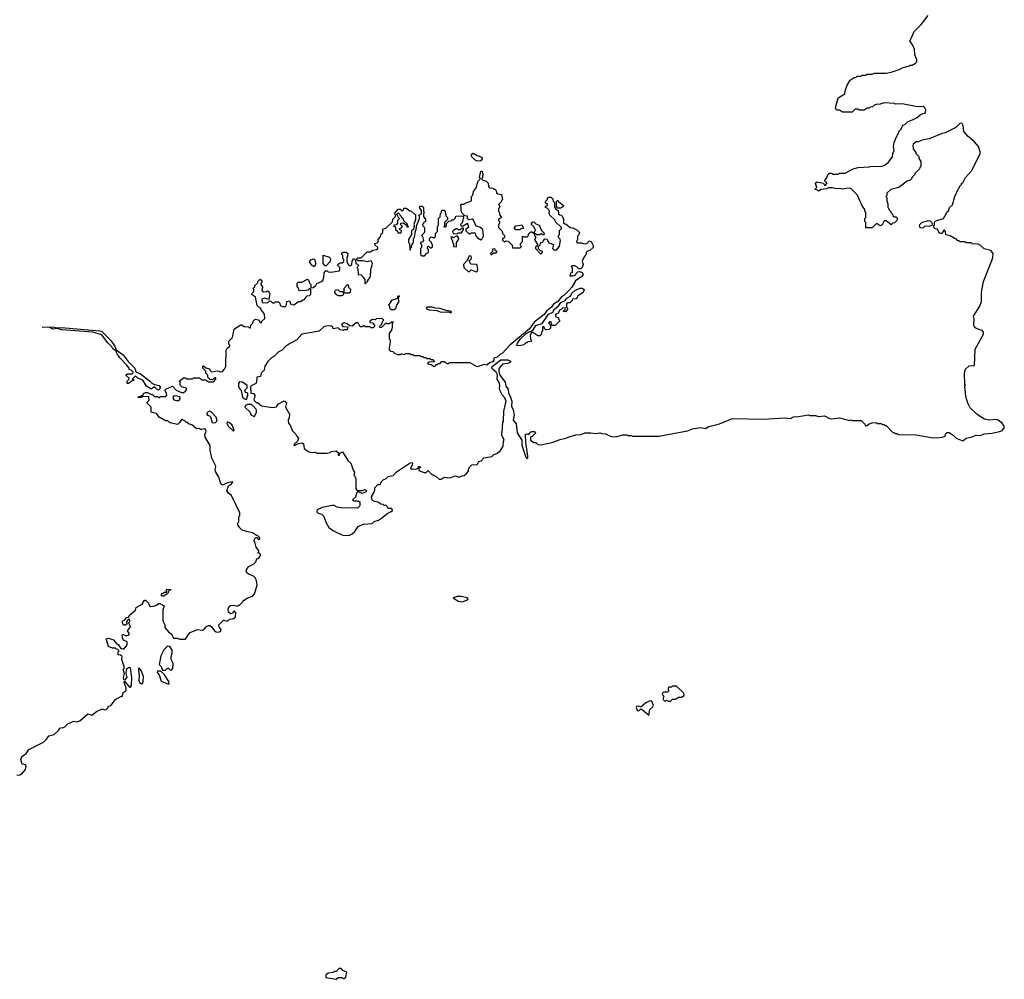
# Model space of a CAD drawing. Extents: x 2386423 to 2568864, y 578392 to 761999.
# Tile 29 of 256: x 2480144 to 2490008, y 600132 to 609747. Entities that reach past the tile are written whole.
import ezdxf

# ---------------------------------------------------------------- set-up
doc = ezdxf.new("R2010")
doc.units = 0

msp = doc.modelspace()

# ---------------------------------------------------------------- linework, layer by layer
at = {"layer": '0CON05XD'}
for points in [[(2489073, 609557), (2489105, 609630), (2489173, 609697), (2489245, 609790)], [(2483688.3, 604998.3), (2483702.5, 605035), (2483700, 605055), (2483731.7, 605088.3), (2483755, 605090), (2483769.3, 605120.7), (2483785, 605137.5), (2483815, 605150), (2483835, 605170), (2483885, 605180), (2483916.4, 605213.6), (2484055, 605307.5), (2484075, 605310), (2484080, 605305), (2484077, 605283), (2484060, 605255), (2484072.5, 605242.5), (2484082.5, 605247.5), (2484107.5, 605242.5), (2484128.3, 605251.7), (2484145, 605270), (2484155, 605270), (2484160, 605265), (2484141.7, 605248.3), (2484141.7, 605231.7), (2484195, 605210), (2484215, 605210), (2484235, 605230), (2484270, 605195), (2484315, 605170), (2484345, 605142.5), (2484367, 605143), (2484395, 605162.5), (2484455, 605156.7), (2484505, 605177.5), (2484545, 605162.5), (2484575, 605177.5), (2484595, 605180), (2484618.3, 605201.7), (2484640, 605225), (2484640, 605245), (2484653, 605267), (2484673, 605287), (2484725, 605290), (2484745, 605320), (2484778.3, 605331.7), (2484780, 605345), (2484793, 605357), (2484875, 605370), (2484895, 605390), (2484925, 605400), (2484943, 605417), (2484955, 605420), (2484987.5, 605475), (2484990, 605525), (2484997.5, 605535), (2484973, 605583), (2484972.5, 605605), (2484977.5, 605615), (2484982.5, 605715), (2484990, 605725), (2484993, 605823), (2485016, 605925), (2485005, 605957.5), (2484978.6, 605988.6), (2484952.9, 606035), (2484949.4, 606055), (2484954.5, 606075.5), (2484951.8, 606105), (2484927.8, 606145), (2484929.4, 606189.4), (2484916.2, 606215), (2484877.1, 606247.1), (2484873.3, 606255), (2484878.1, 606271.9), (2484965, 606340), (2485035, 606337.5), (2485060, 606325), (2485060, 606315), (2485035, 606302.5), (2484980, 606295), (2484945, 606252.5), (2484942.3, 606222.3), (2484953.9, 606183.9), (2485007.5, 606115), (2485014.2, 606075), (2485035.8, 606045.8), (2485039.4, 606005), (2485057.1, 605975), (2485072.7, 605925), (2485071.4, 605875), (2485087.6, 605837.6), (2485096.7, 605785), (2485086, 605735), (2485117.8, 605697.8), (2485127.3, 605607.3), (2485173.7, 605533.7), (2485174.5, 605485), (2485213.5, 605365), (2485225, 605350), (2485233.8, 605356.2), (2485235.8, 605375), (2485212.7, 605512.7), (2485212.5, 605595), (2485225, 605597.5), (2485245, 605590), (2485262.5, 605615), (2485275, 605622.5), (2485305, 605620), (2485310, 605605), (2485278.3, 605571.7), (2485261.7, 605568.3), (2485260, 605535), (2485295, 605510), (2485315, 605510), (2485335, 605490), (2485365, 605487.5), (2485475, 605510), (2485558.3, 605541.7), (2485615, 605552.5), (2485658.3, 605571.7), (2485715, 605587.5), (2485765, 605592.5), (2485805, 605607.5), (2485865, 605607.5), (2485915, 605600), (2485955, 605607.5), (2485975, 605600), (2486017, 605597), (2486045, 605580), (2486085, 605567.5), (2486125, 605570), (2486185, 605587.5), (2486225, 605587.5), (2486235, 605580), (2486265, 605580), (2486285, 605572.5), (2486545, 605572.5), (2486833, 605627), (2486885, 605647.5), (2486965, 605662.5), (2487015, 605650), (2487048.3, 605671.7), (2487155, 605697.5), (2487285, 605750), (2487595, 605743.3), (2487805, 605756.7), (2487865, 605752.5), (2487895, 605767.5), (2487945, 605770), (2488045, 605787.5), (2488058.3, 605781.7), (2488115, 605782.5), (2488145, 605772.5), (2488205, 605777.5), (2488255, 605750), (2488275, 605747.5), (2488355, 605757.5), (2488455, 605732.5), (2488475, 605737.5), (2488485, 605732.5), (2488575, 605730), (2488610, 605695), (2488615, 605680), (2488635, 605682.5), (2488653, 605697), (2488685, 605707.5), (2488725, 605710), (2488735, 605700), (2488775, 605700), (2488785, 605690), (2488805, 605690), (2488815, 605680), (2488825, 605680), (2488891.7, 605611.7), (2488905, 605610), (2488915, 605600), (2488935, 605600), (2488945, 605590), (2489125, 605587.5), (2489275, 605560), (2489325, 605557.5), (2489385, 605562.5), (2489415, 605572.5), (2489420, 605595), (2489435, 605610), (2489455, 605610), (2489496.7, 605585), (2489523.9, 605553.9), (2489593, 605527), (2489626.4, 605553.6), (2489685, 605566.2), (2489715, 605580), (2489775, 605582.5), (2489805, 605597.5), (2489885, 605603.3), (2489959.3, 605620.7), (2489985, 605632.5), (2490007.5, 605655), (2490006.7, 605675), (2489986.2, 605705), (2489945, 605733.3), (2489925, 605740), (2489855, 605733.3), (2489810, 605745), (2489735, 605792.5), (2489667, 605857), (2489642.5, 605905), (2489623, 605973), (2489612.5, 606075), (2489617.5, 606085), (2489612.5, 606095), (2489607.5, 606195), (2489613, 606227), (2489620, 606245), (2489655, 606280), (2489708.3, 606281.7), (2489716.7, 606445), (2489798.8, 606595), (2489798.8, 606615), (2489785, 606633.3), (2489725, 606652.5), (2489710, 606665), (2489702.5, 606695), (2489706.7, 606745), (2489697.5, 606775), (2489762.5, 606875), (2489780, 606925), (2489780, 607015), (2489800, 607125), (2489884.2, 607335), (2489894.2, 607365), (2489896, 607405), (2489872.5, 607435), (2489805, 607452.5), (2489770, 607485), (2489747, 607497), (2489685, 607500), (2489675, 607510), (2489625, 607510), (2489615, 607520), (2489565, 607520), (2489555, 607530), (2489541.7, 607531.7), (2489525, 607550), (2489515, 607550), (2489465, 607580), (2489421.7, 607591.7), (2489420, 607625), (2489405, 607640), (2489377.5, 607602.5), (2489355, 607610), (2489338.3, 607648.3), (2489315, 607650), (2489302.5, 607665), (2489300, 607685), (2489307, 607693), (2489307.5, 607715), (2489315, 607727.5), (2489330, 607735), (2489400, 607755), (2489425, 607800), (2489431.7, 607818.3), (2489448.3, 607831.7), (2489460, 607865), (2489487, 607893), (2489512.5, 607975), (2489550, 608055), (2489560, 608065), (2489560, 608075), (2489580, 608095), (2489580, 608105), (2489595, 608120), (2489617.5, 608165), (2489683.6, 608236.4), (2489766.7, 608405), (2489766.2, 608425), (2489748, 608475), (2489705.7, 608525.7), (2489646.7, 608575), (2489602.5, 608625), (2489596.2, 608685), (2489585, 608707.5), (2489565, 608710), (2489522.3, 608667.7), (2489415, 608612.5), (2489385, 608607.1), (2489255.8, 608554.2), (2489195, 608543.8), (2489145, 608523.3), (2489125, 608522.5), (2489095, 608500), (2489090, 608485), (2489093, 608453), (2489120, 608415), (2489120, 608405), (2489150, 608375), (2489150, 608355), (2489170, 608325), (2489170, 608275), (2489160, 608265), (2489158.3, 608251.7), (2489110, 608205), (2489110, 608195), (2489080, 608165), (2489080, 608155), (2489065, 608140), (2489035, 608130), (2488950, 608065), (2488870, 608045), (2488831.7, 608008.3), (2488830, 607985), (2488820, 607975), (2488830, 607965), (2488830, 607935), (2488841.7, 607901.7), (2488840, 607865), (2488850, 607855), (2488850, 607845), (2488870, 607825), (2488870, 607815), (2488888.3, 607798.3), (2488891.7, 607781.7), (2488905, 607770), (2488925, 607770), (2488938.3, 607758.3), (2488928.3, 607731.7), (2488908.3, 607711.7), (2488891.7, 607708.3), (2488875, 607690), (2488825, 607730), (2488805, 607730), (2488785, 607690), (2488765, 607682.5), (2488735, 607700), (2488725, 607700), (2488685, 607660), (2488621.7, 607661.7), (2488620, 607715), (2488610, 607725), (2488610, 607755), (2488620, 607765), (2488620, 607815), (2488610, 607825), (2488610, 607845), (2488583, 607883), (2488537, 607987), (2488470, 608055), (2488435, 608057.5), (2488385, 608047.5), (2488363, 608057), (2488325, 608053.3), (2488285, 608062.5), (2488245, 608062.5), (2488226.4, 608053.6), (2488173, 608047), (2488145, 608030), (2488135, 608040), (2488110, 608045), (2488130, 608065), (2488117.5, 608105), (2488128.3, 608121.7), (2488195, 608110), (2488205, 608090), (2488215, 608090), (2488230, 608105), (2488225, 608120), (2488211.7, 608121.7), (2488210, 608135), (2488230, 608165), (2488241.7, 608198.3), (2488255, 608210), (2488275, 608210), (2488285, 608200), (2488345, 608200), (2488355, 608210), (2488411.7, 608208.3), (2488495, 608252.5), (2488543.6, 608266.4), (2488655, 608272.5), (2488665, 608277.5), (2488785, 608280), (2488815, 608292.5), (2488845, 608317.5), (2488886.4, 608373.6), (2488890, 608405), (2488903.3, 608435), (2488897.5, 608475), (2488902.5, 608515), (2488923, 608567), (2488950, 608615), (2488950, 608625), (2488975, 608650), (2488983.3, 608676.7), (2488995, 608690), (2489010, 608695), (2489043, 608727), (2489087.7, 608742.3), (2489127.3, 608762.7), (2489175, 608800), (2489216.7, 608815), (2489220, 608845), (2489210, 608865), (2489195, 608876.7), (2489136.4, 608873.6), (2488985, 608902.5), (2488915, 608900), (2488907.5, 608907.5), (2488805, 608912.5), (2488765, 608900), (2488723, 608897), (2488705, 608890), (2488687, 608873), (2488665, 608870), (2488655, 608860), (2488635, 608860), (2488605, 608840), (2488555, 608840), (2488545, 608850), (2488515, 608850), (2488485, 608820), (2488385, 608820), (2488355, 608840), (2488325, 608840), (2488317.5, 608865), (2488343.8, 608965), (2488410, 609005), (2488412.5, 609035), (2488430, 609085), (2488465, 609140), (2488503, 609167), (2488525, 609170), (2488535, 609180), (2488575, 609182.5), (2488585, 609190), (2488625, 609190), (2488635, 609200), (2488685, 609200), (2488705, 609210), (2488825, 609210), (2488875, 609220), (2488955, 609247.5), (2488993, 609267), (2489057, 609283), (2489065, 609290), (2489085, 609290), (2489118.3, 609311.7), (2489130, 609325), (2489130, 609345), (2489112.5, 609395), (2489106.4, 609456.4), (2489082.5, 609505), (2489060, 609535), (2489073, 609557)], [(2484725, 608330), (2484705, 608340), (2484668.8, 608375), (2484669.5, 608400.5), (2484685, 608408), (2484725, 608386.7), (2484775, 608370), (2484776.4, 608353.6), (2484765, 608332.5), (2484725, 608330)], [(2484265, 607570), (2484295, 607560), (2484310, 607575), (2484310, 607605), (2484330, 607625), (2484330, 607675), (2484340, 607685), (2484340, 607755), (2484357, 607773), (2484360, 607805), (2484370, 607815), (2484371.7, 607838.3), (2484395, 607840), (2484407.5, 607825), (2484413, 607783), (2484430, 607765), (2484430, 607745), (2484400, 607715), (2484400, 607685), (2484391.7, 607671.7), (2484405, 607670), (2484418.3, 607681.7), (2484420, 607705), (2484441.7, 607728.3), (2484465, 607730), (2484475, 607740), (2484488.3, 607741.7), (2484508.3, 607761.7), (2484511.7, 607778.3), (2484585, 607780), (2484590, 607755), (2484583, 607747), (2484580, 607715), (2484560, 607695), (2484561.7, 607681.7), (2484585, 607680), (2484628.3, 607708.3), (2484640, 607665), (2484611.7, 607648.3), (2484611.7, 607631.7), (2484645, 607600), (2484655, 607600), (2484665, 607610), (2484705, 607610), (2484710, 607585), (2484730, 607560), (2484765, 607540), (2484778.3, 607551.7), (2484780, 607565), (2484790, 607575), (2484783.6, 607643.6), (2484755, 607667.5), (2484715, 607677.5), (2484689.3, 607739.3), (2484675, 607747.5), (2484642.5, 607742.5), (2484630, 607755), (2484628.3, 607778.3), (2484601.7, 607781.7), (2484577, 607807), (2484567, 607827), (2484567.5, 607877.5), (2484560, 607885), (2484565, 607900), (2484595, 607900), (2484605, 607910), (2484668.3, 607931.7), (2484670, 607975), (2484681.7, 607988.3), (2484690, 608025), (2484720, 608065), (2484733, 608127), (2484760, 608155), (2484750, 608165), (2484765, 608230), (2484778.3, 608228.3), (2484780, 608205), (2484790, 608195), (2484780, 608185), (2484780, 608165), (2484771.7, 608151.7), (2484785, 608140), (2484818.3, 608128.3), (2484838.3, 608108.3), (2484840, 608075), (2484851.7, 608061.7), (2484885, 608060), (2484895, 608050), (2484905, 608050), (2484917, 608037), (2484921.7, 608011.7), (2484933, 608003), (2484970, 607995), (2484980, 607945), (2484970, 607935), (2484968.3, 607921.7), (2484940, 607895), (2484950, 607885), (2484950, 607865), (2484940, 607855), (2484940, 607825), (2484950, 607815), (2484950, 607795), (2484970, 607765), (2484961.7, 607758.3), (2484940, 607745), (2484940, 607735), (2484950, 607725), (2484950, 607705), (2484940, 607695), (2484940, 607665), (2484978.3, 607628.3), (2484980, 607605), (2485000, 607585), (2485000, 607565), (2484981.7, 607548.3), (2484980, 607535), (2485005, 607520), (2485015, 607530), (2485038.3, 607528.3), (2485078.3, 607488.3), (2485081.7, 607461.7), (2485158.3, 607461.7), (2485170, 607475), (2485160, 607485), (2485160, 607505), (2485180, 607525), (2485181.7, 607578.3), (2485195, 607570), (2485225, 607570), (2485238.3, 607581.7), (2485240, 607595), (2485251.7, 607608.3), (2485265, 607620), (2485275, 607620), (2485300, 607600), (2485300, 607585), (2485310, 607575), (2485310, 607555), (2485300, 607545), (2485330, 607495), (2485330, 607485), (2485311.7, 607468.3), (2485310, 607455), (2485361.7, 607401.7), (2485378.3, 607411.7), (2485380, 607425), (2485361.7, 607431.7), (2485341.7, 607451.7), (2485340, 607475), (2485358.3, 607491.7), (2485360, 607505), (2485371.7, 607518.3), (2485388.3, 607521.7), (2485390, 607535), (2485405, 607550), (2485428.3, 607548.3), (2485445, 607510), (2485490, 607495), (2485480, 607455), (2485495, 607440), (2485525, 607442.5), (2485551.7, 607478.3), (2485560, 607535), (2485557, 607547), (2485540, 607565), (2485540, 607585), (2485550, 607595), (2485550, 607635), (2485570, 607655), (2485570, 607665), (2485511.7, 607721.7), (2485508.3, 607738.3), (2485451.7, 607791.7), (2485450, 607805), (2485440, 607815), (2485450, 607825), (2485448.3, 607838.3), (2485428.3, 607858.3), (2485410, 607865), (2485411.7, 607878.3), (2485430, 607885), (2485430, 607895), (2485411.7, 607911.7), (2485410, 607925), (2485430, 607945), (2485430, 607955), (2485441.7, 607968.3), (2485465, 607970), (2485480, 607955), (2485488.3, 607928.3), (2485500, 607915), (2485500, 607865), (2485521.7, 607841.7), (2485538.3, 607838.3), (2485541.7, 607801.7), (2485555, 607790), (2485568.3, 607788.3), (2485580, 607775), (2485590, 607745), (2485591.7, 607711.7), (2485605, 607700), (2485618.3, 607698.3), (2485660, 607665), (2485685, 607662.5), (2485725, 607642.5), (2485752.5, 607615), (2485745, 607590), (2485733, 607577), (2485732.5, 607545), (2485722.5, 607525), (2485725, 607510), (2485775, 607512.5), (2485793, 607503), (2485815, 607502.5), (2485835, 607510), (2485845, 607530), (2485867.5, 607525), (2485887.5, 607485), (2485890, 607465), (2485857, 607433), (2485831.7, 607428.3), (2485820, 607415), (2485820, 607395), (2485810, 607385), (2485787.5, 607355), (2485780, 607325), (2485787.5, 607295), (2485780, 607265), (2485765, 607250), (2485745, 607250), (2485728.3, 607268.3), (2485705, 607280), (2485675, 607280), (2485670, 607275), (2485680, 607265), (2485680, 607215), (2485661.7, 607208.3), (2485655, 607180), (2485685, 607180), (2485715, 607190), (2485720, 607205), (2485735, 607220), (2485755, 607222.5), (2485780, 607215), (2485787.5, 607195), (2485775, 607173.3), (2485710.7, 607129.3), (2485675, 607067.5), (2485645.8, 607034.2), (2485595.9, 606984.1), (2485570.5, 606969.5), (2485535.8, 606924.2), (2485492.5, 606897.5), (2485472, 606868), (2485422.3, 606827.7), (2485398, 606792), (2485297.5, 606715), (2485249.5, 606650.5), (2485053.3, 606485), (2484977.5, 606402.5), (2484955, 606391.2), (2484925.9, 606364.1), (2484893.6, 606356.4), (2484892, 606335), (2484881.7, 606318.3), (2484851.7, 606308.3), (2484825, 606283.8), (2484798.3, 606291.7), (2484725, 606270), (2484655, 606307.5), (2484445, 606310), (2484435, 606300), (2484425, 606300), (2484395, 606320), (2484365, 606320), (2484350, 606300), (2484335, 606300), (2484325, 606290), (2484311.7, 606288.3), (2484295, 606270), (2484265, 606290), (2484241.7, 606291.7), (2484230, 606305), (2484245, 606320), (2484298.3, 606321.7), (2484285, 606340), (2484265, 606340), (2484255, 606350), (2484225, 606350), (2484215, 606360), (2484195, 606360), (2484185, 606370), (2484165, 606370), (2484155, 606380), (2484095, 606380), (2484085, 606390), (2484065, 606390), (2484055, 606400), (2484005, 606400), (2483995, 606390), (2483965, 606400), (2483955, 606390), (2483935, 606390), (2483901.7, 606401.7), (2483885, 606420), (2483861.7, 606421.7), (2483850, 606435), (2483847.5, 606455), (2483857.5, 606515), (2483857, 606537), (2483850, 606545), (2483850, 606605), (2483872.5, 606635), (2483880, 606665), (2483880, 606705), (2483890, 606715), (2483875, 606720), (2483845, 606700), (2483825, 606700), (2483815, 606710), (2483768.3, 606661.7), (2483755, 606660), (2483750, 606675), (2483768.3, 606691.7), (2483780, 606725), (2483790, 606735), (2483778.3, 606748.3), (2483765, 606752.5), (2483715, 606750), (2483705, 606740), (2483678.3, 606741.7), (2483650, 606725), (2483651.7, 606711.7), (2483678.3, 606708.3), (2483697, 606687), (2483697.5, 606672.5), (2483685, 606660), (2483665, 606660), (2483655, 606670), (2483605, 606670), (2483595, 606680), (2483585, 606680), (2483575, 606670), (2483555, 606670), (2483535, 606710), (2483515, 606710), (2483475, 606677.5), (2483448.3, 606678.3), (2483425, 606700), (2483395, 606710), (2483383, 606707), (2483370, 606695), (2483370, 606685), (2483381.7, 606671.7), (2483425, 606670), (2483430, 606665), (2483425, 606640), (2483395, 606640), (2483385, 606632.5), (2483355, 606640), (2483335, 606660), (2483285, 606650), (2483280, 606665), (2483265, 606677.5), (2483235, 606680), (2483195, 606672.5), (2483145, 606626.7), (2482970, 606595), (2482920.7, 606539.3), (2482855, 606507.5), (2482805, 606472.5), (2482772.5, 606435), (2482733.9, 606416.1), (2482697.5, 606375), (2482665, 606357.5), (2482628.3, 606321.7), (2482600, 606275), (2482592.5, 606235), (2482563.8, 606206.2), (2482555, 606172.5), (2482520, 606165), (2482516.2, 606115), (2482508.3, 606101.7), (2482463, 606077), (2482457.5, 606065), (2482460, 606005), (2482485, 606000), (2482500, 605985), (2482500, 605965), (2482490, 605945), (2482493, 605933), (2482511.7, 605911.7), (2482525, 605910), (2482565, 605877.5), (2482675, 605862.5), (2482715, 605867.5), (2482735, 605897.5), (2482793, 605927), (2482800, 605925), (2482817.5, 605905), (2482807.5, 605865), (2482846.7, 605795), (2482843, 605757), (2482832.5, 605735), (2482837.5, 605705), (2482857, 605677), (2482871.7, 605631.7), (2482910, 605595), (2482915, 605580), (2482937.5, 605555), (2482926.1, 605523.9), (2482892.5, 605495), (2482891.7, 605481.7), (2482905, 605482.5), (2482923, 605497), (2482975, 605507.5), (2482987, 605497), (2482995, 605450), (2483035, 605420), (2483065, 605410), (2483105, 605412.5), (2483125, 605402.5), (2483223, 605403), (2483255, 605410), (2483265, 605420), (2483315, 605426.7), (2483340, 605405), (2483333.6, 605396.4), (2483335, 605380), (2483347.5, 605385), (2483350, 605405), (2483377, 605417), (2483430.7, 605330.7), (2483462.5, 605305), (2483483.3, 605235), (2483497.5, 605215), (2483490, 605185), (2483500, 605175), (2483510, 605145), (2483510, 605045), (2483525, 605030), (2483575, 605030), (2483605, 605040), (2483617.7, 605027.7), (2483616, 605015), (2483575, 605000), (2483531.7, 605018.3), (2483521.7, 605008.3), (2483508.3, 604961.7), (2483477.5, 604935), (2483495, 604926.7), (2483530, 604925), (2483550, 604915), (2483550, 604875), (2483527, 604853), (2483365, 604856.7), (2483325, 604863.3), (2483295, 604880), (2483275, 604880), (2483175, 604859.5), (2483125, 604836), (2483122, 604815), (2483132.3, 604802.3), (2483171.7, 604791.7), (2483187, 604777), (2483213.3, 604705), (2483240.5, 604660.5), (2483287.5, 604625), (2483370, 604585), (2483395, 604580), (2483446.4, 604583.6), (2483473.6, 604596.4), (2483499.5, 604620.5), (2483535, 604667.5), (2483585, 604692.5), (2483675, 604700), (2483695, 604720), (2483737, 604733), (2483768.3, 604751.7), (2483823, 604797), (2483865, 604820), (2483875, 604820), (2483880, 604835), (2483868.3, 604848.3), (2483835, 604850), (2483830, 604865), (2483815, 604880), (2483795, 604880), (2483785, 604890), (2483763, 604893), (2483731.7, 604911.7), (2483698.3, 604918.3), (2483673.6, 604933.6), (2483667.5, 604965), (2483688.3, 604998.3)], [(2485565, 607860), (2485535, 607860), (2485520, 607875), (2485520, 607925), (2485535, 607940), (2485540, 607925), (2485590, 607885), (2485585, 607870), (2485575, 607870), (2485565, 607860)], [(2481547, 603897), (2481590, 603875), (2481577.5, 603835), (2481578.8, 603725), (2481596.7, 603685), (2481598.3, 603658.3), (2481633.6, 603613.6), (2481666.4, 603586.4), (2481685, 603550), (2481725, 603550), (2481745, 603540), (2481805, 603540), (2481830, 603585), (2481853, 603607), (2481923.6, 603636.4), (2481975, 603630), (2481995, 603642.5), (2482015, 603667.5), (2482035, 603677.5), (2482047, 603677), (2482069.3, 603659.3), (2482095, 603622.5), (2482112.3, 603612.3), (2482138.3, 603611.7), (2482160, 603620), (2482162.5, 603635), (2482142.5, 603665), (2482140, 603685), (2482185, 603730), (2482225, 603720), (2482245, 603740), (2482277, 603743), (2482295, 603750), (2482307, 603763), (2482310, 603805), (2482298.3, 603818.3), (2482281.7, 603818.3), (2482278.3, 603801.7), (2482255, 603792.5), (2482235, 603810), (2482232.5, 603845), (2482243.6, 603866.4), (2482255, 603877.5), (2482285, 603880), (2482325, 603870), (2482335, 603880), (2482345, 603880), (2482380, 603915), (2482385, 603930), (2482395, 603930), (2482418.3, 603951.7), (2482475, 603970), (2482497, 603993), (2482507, 604023), (2482522.5, 604085), (2482517.5, 604125), (2482505, 604150), (2482485, 604170), (2482435, 604190), (2482420, 604205), (2482412.5, 604225), (2482420, 604245), (2482440.7, 604269.3), (2482490, 604295), (2482510, 604315), (2482520, 604345), (2482538.3, 604351.7), (2482560, 604385), (2482548.3, 604398.3), (2482530, 604405), (2482540, 604415), (2482540, 604425), (2482513, 604463), (2482500, 604515), (2482490, 604525), (2482505, 604560), (2482518.3, 604558.3), (2482535, 604540), (2482548.3, 604541.7), (2482550, 604555), (2482525, 604580), (2482515, 604580), (2482485, 604600), (2482477, 604607), (2482415, 604617.5), (2482373.9, 604633.9), (2482347.5, 604655), (2482330, 604685), (2482330, 604705), (2482340, 604715), (2482340, 604765), (2482347.5, 604775), (2482347.5, 604805), (2482265, 604980), (2482235, 605002.5), (2482217.5, 605025), (2482234.2, 605075.8), (2482265, 605097.5), (2482277.5, 605115), (2482235, 605108.8), (2482175, 605083.8), (2482157.5, 605095), (2482137.5, 605165), (2482107.5, 605215), (2482102.5, 605235), (2482107.5, 605275), (2482067.5, 605355), (2482052.5, 605435), (2482051.7, 605481.7), (2482003, 605563), (2482000, 605595), (2482011.7, 605618.3), (2482008.3, 605638.3), (2481995, 605647.5), (2481965, 605640), (2481955, 605640), (2481945, 605650), (2481915, 605647.5), (2481867, 605687), (2481835, 605697.5), (2481825, 605710), (2481815, 605710), (2481798.3, 605728.3), (2481785, 605730), (2481775, 605740), (2481765, 605740), (2481745, 605710), (2481725, 605692.5), (2481665, 605703.3), (2481645, 605710), (2481627, 605727), (2481605, 605727.5), (2481540, 605765), (2481515, 605800), (2481460, 605815), (2481460, 605865), (2481420, 605905), (2481420, 605915), (2481440, 605935), (2481438.3, 605968.3), (2481375, 605970), (2481365, 605960), (2481330, 605960), (2481335, 605970), (2481355, 605970), (2481365, 605980), (2481378.3, 605981.7), (2481385, 606000), (2481405, 606012.5), (2481425, 606012.5), (2481465, 605990), (2481475, 605990), (2481495, 605970), (2481525, 605970), (2481535, 605960), (2481545, 605960), (2481555, 605970), (2481607, 605973), (2481617.5, 605985), (2481613.8, 606005), (2481596.7, 606035), (2481607.5, 606045), (2481675, 606073.8), (2481710, 606035), (2481765, 606011.5), (2481785, 606010.5), (2481804, 606025), (2481817.5, 606045), (2481805, 606057.5), (2481770, 606065), (2481750, 606085), (2481750, 606115), (2481740, 606125), (2481785, 606160), (2481805, 606160), (2481815, 606150), (2481875, 606150), (2481885, 606157.5), (2481945, 606160), (2481965, 606140), (2482005, 606140), (2482035, 606120), (2482085, 606120), (2482110, 606145), (2482108.3, 606158.3), (2482095, 606160), (2482075, 606140), (2482051.7, 606141.7), (2482030, 606165), (2482030, 606185), (2482010, 606205), (2482010, 606225), (2481980, 606255), (2481980, 606275), (2481985, 606280), (2482008.3, 606258.3), (2482045, 606250), (2482051.7, 606231.7), (2482065, 606220), (2482125, 606227.5), (2482147, 606227), (2482155, 606220), (2482175, 606222.5), (2482196.7, 606245), (2482208.3, 606271.7), (2482213.6, 606436.4), (2482223.6, 606456.4), (2482250, 606475), (2482250, 606485), (2482240, 606495), (2482240, 606525), (2482277, 606563), (2482293.6, 606646.4), (2482355, 606690), (2482365, 606690), (2482393, 606673), (2482435, 606670), (2482445, 606660), (2482455, 606660), (2482460, 606685), (2482481.7, 606708.3), (2482483, 606727), (2482503, 606747), (2482535, 606740), (2482551.7, 606711.7), (2482565, 606710), (2482570, 606725), (2482598.3, 606751.7), (2482597, 606797), (2482560, 606845), (2482560, 606855), (2482545, 606860), (2482521.7, 606881.7), (2482507, 606967), (2482470, 606995), (2482471.7, 607008.3), (2482490, 607025), (2482490, 607045), (2482481.7, 607058.3), (2482498.3, 607071.7), (2482500, 607085), (2482528.3, 607111.7), (2482530, 607125), (2482553, 607147), (2482570, 607135), (2482570, 607115), (2482560, 607105), (2482560, 607095), (2482580, 607065), (2482571.7, 607058.3), (2482570, 607035), (2482585, 607020), (2482617, 607023), (2482625, 607030), (2482640, 607025), (2482640, 607015), (2482650, 607005), (2482638.3, 606941.7), (2482595, 606957.5), (2482575, 606950), (2482570, 606945), (2482573, 606913), (2482625, 606910), (2482645, 606930), (2482658.3, 606928.3), (2482675, 606910), (2482695, 606910), (2482705, 606920), (2482735, 606920), (2482750, 606905), (2482751.7, 606881.7), (2482775, 606872.5), (2482805, 606872.5), (2482817, 606893), (2482820, 606925), (2482845, 606930), (2482860, 606895), (2482891.7, 606888.3), (2482938.3, 606921.7), (2482957, 606923), (2482985, 606940), (2482995, 606940), (2483025, 606980), (2483047, 606983), (2483061.7, 606998.3), (2483060, 607045), (2483055, 607050), (2483045, 607050), (2483032.5, 607037.5), (2483015, 607032.5), (2482945, 607030), (2482937, 607057), (2482922.5, 607075), (2482925, 607107.5), (2482935, 607117.5), (2482971.7, 607118.3), (2483027, 607147), (2483038.3, 607138.3), (2483050, 607105), (2483060, 607095), (2483061.7, 607061.7), (2483085, 607062.5), (2483110, 607085), (2483120, 607105), (2483167, 607123), (2483180, 607135), (2483190, 607165), (2483193, 607207), (2483205, 607230), (2483225, 607230), (2483235, 607220), (2483265, 607217.5), (2483345, 607230), (2483350, 607235), (2483350, 607265), (2483330, 607285), (2483335, 607300), (2483345, 607300), (2483355, 607310), (2483375, 607310), (2483390, 607325), (2483390, 607345), (2483380, 607355), (2483380, 607385), (2483370, 607395), (2483371.7, 607408.3), (2483383, 607417), (2483415, 607417.5), (2483430, 607405), (2483427, 607373), (2483420, 607365), (2483422.5, 607325), (2483433, 607293), (2483443, 607283), (2483457, 607283), (2483470, 607295), (2483473, 607327), (2483485, 607350), (2483495, 607350), (2483508.3, 607338.3), (2483510, 607305), (2483528.3, 607298.3), (2483540, 607285), (2483520, 607265), (2483530, 607255), (2483533, 607193), (2483565, 607190), (2483580, 607175), (2483583, 607163), (2483600, 607145), (2483600, 607105), (2483605, 607100), (2483625, 607120), (2483657.5, 607175), (2483663, 607243), (2483675, 607290), (2483677.5, 607305), (2483665, 607330), (2483625, 607321.2), (2483585, 607330), (2483535, 607330), (2483521.7, 607341.7), (2483520, 607355), (2483525, 607360), (2483565, 607360), (2483625, 607420), (2483655, 607420), (2483683, 607437), (2483717, 607443), (2483730, 607455), (2483730, 607465), (2483701.7, 607491.7), (2483700, 607505), (2483725, 607510), (2483737, 607523), (2483733, 607537), (2483757, 607573), (2483765, 607600), (2483780, 607615), (2483781.7, 607648.3), (2483815, 607660), (2483878.3, 607721.7), (2483881.7, 607748.3), (2483910, 607775), (2483910, 607795), (2483900, 607805), (2483935, 607847.5), (2483955, 607850), (2483975, 607830), (2483988.3, 607841.7), (2483991.7, 607858.3), (2484015, 607860), (2484051.7, 607831.7), (2484065, 607830), (2484095, 607800), (2484110, 607795), (2484110, 607745), (2484092.5, 607695), (2484100, 607675), (2484093, 607667), (2484090, 607645), (2484068.3, 607631.7), (2484070, 607595), (2484040, 607545), (2484040, 607515), (2484050, 607505), (2484051.7, 607441.7), (2484058.3, 607441.7), (2484060, 607455), (2484070, 607465), (2484070, 607485), (2484090, 607515), (2484090, 607555), (2484100, 607565), (2484108.3, 607631.7), (2484117, 607643), (2484123, 607687), (2484147.5, 607755), (2484147.5, 607777.5), (2484140, 607785), (2484170, 607805), (2484170, 607835), (2484150, 607865), (2484151.7, 607878.3), (2484175, 607880), (2484190, 607865), (2484190, 607825), (2484200, 607815), (2484190, 607805), (2484190, 607775), (2484210, 607745), (2484208.3, 607721.7), (2484191.7, 607718.3), (2484190, 607705), (2484180, 607695), (2484181.7, 607681.7), (2484200, 607665), (2484200, 607615), (2484170, 607585), (2484180, 607575), (2484190, 607535), (2484178.3, 607521.7), (2484160, 607515), (2484160, 607505), (2484170, 607495), (2484170, 607465), (2484160, 607455), (2484160, 607395), (2484175, 607380), (2484198.3, 607381.7), (2484221.7, 607408.3), (2484240, 607415), (2484240, 607445), (2484230, 607455), (2484231.7, 607478.3), (2484238.3, 607478.3), (2484255, 607460), (2484265, 607460), (2484278.3, 607471.7), (2484280, 607495), (2484270, 607505), (2484270, 607515), (2484250, 607535), (2484250, 607555), (2484265, 607570)], [(2483965, 607610), (2483970, 607635), (2483951.7, 607641.7), (2483950, 607655), (2483968.3, 607661.7), (2483980, 607675), (2483961.7, 607691.7), (2483961.7, 607708.3), (2483985, 607710), (2484018.3, 607688.3), (2484021.7, 607671.7), (2484035, 607670), (2484040, 607675), (2484030, 607685), (2484028.3, 607698.3), (2483991.7, 607731.7), (2483988.3, 607748.3), (2483970, 607765), (2483970, 607775), (2483935, 607810), (2483920, 607795), (2483930, 607785), (2483931.7, 607771.7), (2483950, 607755), (2483930, 607735), (2483928.3, 607701.7), (2483915, 607690), (2483890, 607685), (2483908.3, 607668.3), (2483910, 607645), (2483928.3, 607628.3), (2483931.7, 607611.7), (2483965, 607610)], [(2485395, 607590), (2485385, 607590), (2485375, 607600), (2485365, 607600), (2485355, 607590), (2485325, 607590), (2485315, 607600), (2485300, 607600), (2485300, 607625), (2485310, 607635), (2485307, 607647), (2485295, 607670), (2485270, 607695), (2485270, 607705), (2485285, 607720), (2485297, 607717), (2485315, 607700), (2485348.3, 607688.3), (2485370, 607635), (2485400, 607605), (2485395, 607590)], [(2489168.3, 607658.3), (2489158.3, 607678.3), (2489162.5, 607695), (2489182.5, 607715), (2489245, 607736.2), (2489265, 607731.2), (2489278.3, 607718.3), (2489283.3, 607705), (2489280, 607685), (2489253.6, 607673.6), (2489213, 607677), (2489195, 607662.5), (2489168.3, 607658.3)], [(2484525, 607600), (2484535, 607610), (2484568.3, 607611.7), (2484590, 607645), (2484588.3, 607658.3), (2484571.7, 607658.3), (2484555, 607640), (2484535, 607640), (2484525, 607650), (2484515, 607650), (2484490, 607635), (2484480, 607625), (2484481.7, 607611.7), (2484493, 607603), (2484525, 607600)], [(2485155, 607640), (2485115, 607640), (2485101.7, 607651.7), (2485100, 607665), (2485115, 607680), (2485175, 607690), (2485190, 607655), (2485165, 607650), (2485155, 607640)], [(2484515, 607470), (2484520, 607475), (2484520, 607515), (2484541.7, 607548.3), (2484540, 607565), (2484525, 607580), (2484485, 607560), (2484475, 607570), (2484461.7, 607568.3), (2484471.7, 607541.7), (2484480, 607535), (2484480, 607515), (2484490, 607505), (2484490, 607475), (2484515, 607470)], [(2484865, 607390), (2484895, 607410), (2484918.3, 607411.7), (2484928.3, 607428.3), (2484911.7, 607431.7), (2484905, 607450), (2484881.7, 607448.3), (2484880, 607425), (2484860, 607405), (2484865, 607390)], [(2483095, 607270), (2483073.6, 607283.6), (2483050, 607315), (2483050, 607325), (2483060.7, 607339.3), (2483085, 607350), (2483097, 607347), (2483107.5, 607315), (2483106.4, 607293.6), (2483095, 607270)], [(2483215, 607280), (2483205, 607280), (2483182.5, 607305), (2483183, 607387), (2483248.3, 607368.3), (2483257.5, 607347.5), (2483252.5, 607325), (2483215, 607280)], [(2484715, 607220), (2484725, 607222.5), (2484733.9, 607246.1), (2484725.9, 607285.9), (2484715, 607293.8), (2484665.9, 607295.9), (2484655.8, 607305.8), (2484647.5, 607335), (2484665, 607346.2), (2484670.8, 607365), (2484665, 607377.5), (2484647.5, 607382.5), (2484627.5, 607335), (2484590, 607295), (2484593, 607263), (2484635, 607222.5), (2484645, 607220), (2484665, 607240), (2484715, 607220)], [(2483375, 606982.5), (2483388.3, 606991.7), (2483390, 607010), (2483445, 607010), (2483458.3, 607021.7), (2483460, 607045), (2483440, 607065), (2483438.3, 607088.3), (2483421.7, 607088.3), (2483390, 607055), (2483390, 607010), (2483375, 607020), (2483355, 607020), (2483335, 607040), (2483300, 607035), (2483297.5, 607015), (2483315, 606992.5), (2483335, 606982.5), (2483375, 606982.5)], [(2485145, 606477.5), (2485122.5, 606482.5), (2485130, 606505), (2485162, 606548), (2485217, 606603), (2485255, 606622.5), (2485268.3, 606621.7), (2485289.3, 606640.7), (2485315, 606683.3), (2485378.3, 606701.7), (2485442, 606798), (2485483.3, 606816.7), (2485502.3, 606847.7), (2485546.4, 606883.6), (2485565, 606913.3), (2485607, 606933), (2485625, 606957.5), (2485663, 606977), (2485673.9, 607006.1), (2485705, 607032.5), (2485757, 607057), (2485777, 607057), (2485800, 607045), (2485787.5, 607015), (2485731.7, 606978.3), (2485730, 606965), (2485718.3, 606951.7), (2485681.7, 606948.3), (2485680, 606935), (2485655, 606910), (2485635, 606910), (2485621.7, 606898.3), (2485620, 606865), (2485630, 606855), (2485630, 606845), (2485615, 606820), (2485591.7, 606821.7), (2485591.7, 606828.3), (2485608.3, 606841.7), (2485610, 606855), (2485585, 606860), (2485568.3, 606841.7), (2485550, 606835), (2485538.3, 606801.7), (2485525, 606800), (2485511.7, 606788.3), (2485511.7, 606771.7), (2485540, 606760), (2485540, 606745), (2485550, 606735), (2485550, 606725), (2485508.3, 606681.7), (2485481.7, 606681.7), (2485470, 606695), (2485468.3, 606718.3), (2485451.7, 606718.3), (2485440, 606705), (2485460, 606685), (2485460, 606655), (2485448.3, 606641.7), (2485415, 606640), (2485401.7, 606651.7), (2485398.3, 606668.3), (2485381.7, 606668.3), (2485380, 606625), (2485370, 606615), (2485368.3, 606591.7), (2485355, 606580), (2485335, 606580), (2485285, 606612.5), (2485271.7, 606608.3), (2485257.5, 606585), (2485260, 606545), (2485270, 606535), (2485268.3, 606521.7), (2485235, 606520), (2485225, 606510), (2485215, 606510), (2485195, 606490), (2485165, 606482.5), (2485145, 606477.5)], [(2483861.7, 606841.7), (2483895, 606842.5), (2483912.5, 606855), (2483923, 606887), (2483946.4, 606923.6), (2483940, 606945), (2483940, 606965), (2483950, 606975), (2483945, 606980), (2483930, 606975), (2483927.5, 606952.5), (2483867, 606933), (2483840, 606885), (2483850, 606875), (2483850, 606855), (2483861.7, 606841.7)], [(2484465, 606810), (2484470, 606815), (2484455, 606827.5), (2484425, 606830), (2484355, 606853.3), (2484305, 606857.5), (2484275, 606866.7), (2484225, 606867.5), (2484218.3, 606861.7), (2484220.7, 606850.7), (2484245, 606840), (2484321.7, 606831.7), (2484365, 606816.7), (2484435, 606820), (2484465, 606810)], [(2481535, 606036.2), (2481525, 606040), (2481495, 606068), (2481465, 606048.8), (2481455, 606048.8), (2481413.3, 606075), (2481375.8, 606135.8), (2481326.7, 606156.7), (2481305, 606180), (2481270, 606145), (2481288.3, 606138.3), (2481288.3, 606131.7), (2481271.7, 606128.3), (2481235, 606102.5), (2481221.7, 606101.7), (2481220, 606125), (2481238.3, 606141.7), (2481240, 606155), (2481211.7, 606181.7), (2481211.7, 606188.3), (2481225, 606200), (2481275, 606200), (2481280, 606215), (2481260, 606235), (2481241.7, 606241.7), (2481240, 606255), (2481215, 606290), (2481147.5, 606357.5), (2481116.7, 606405), (2481110, 606430), (2481077.5, 606447.5), (2481067.8, 606467.8), (2481023.1, 606513.1), (2480967.9, 606587.9), (2480877.3, 606617.3), (2480565, 606639.4), (2480515, 606654), (2480475, 606647.5), (2480445, 606664), (2480370, 606665), (2480475, 606670.5), (2480515, 606660), (2480555, 606664.2), (2480600.5, 606659.5), (2480945, 606629.5), (2480965, 606623.1), (2481051.9, 606535), (2481096.5, 606475), (2481110.7, 606440.7), (2481178.8, 606388.8), (2481231.2, 606321.2), (2481295.7, 606255), (2481307.5, 606217.5), (2481355, 606198.9), (2481445, 606130), (2481468.6, 606105), (2481495, 606091.4), (2481540.3, 606080.3), (2481552.2, 606065), (2481545, 606042.5), (2481535, 606036.2)], [(2482415, 605940), (2482430, 605985), (2482430, 606005), (2482405, 606010), (2482400, 606035), (2482421.7, 606058.3), (2482421.7, 606081.7), (2482375, 606116.7), (2482345, 606117.5), (2482337, 606103), (2482336.7, 606075), (2482343.9, 606053.9), (2482361.7, 606031.7), (2482376.7, 605965), (2482385, 605952.5), (2482415, 605940)], [(2481715, 605930), (2481735, 605932.5), (2481745, 605937.5), (2481753.8, 605955), (2481745, 605969.2), (2481705, 605979.2), (2481683.3, 605975), (2481676.7, 605955), (2481687, 605937), (2481715, 605930)], [(2482495, 605770), (2482517.5, 605815), (2482517.5, 605835), (2482509.3, 605849.3), (2482465, 605890), (2482425, 605890), (2482405, 605880), (2482400, 605865), (2482449.3, 605819.3), (2482463.6, 605783.6), (2482495, 605770)], [(2482085, 605706.7), (2482105, 605711.2), (2482120.8, 605729.2), (2482112.9, 605765), (2482065, 605816), (2482045, 605823.3), (2482031.7, 605818.3), (2482017.5, 605805), (2482017.5, 605795), (2482023.9, 605783.9), (2482045, 605777.5), (2482055, 605767.5), (2482071.2, 605711.2), (2482085, 605706.7)], [(2482285, 605624), (2482293.3, 605635), (2482270.8, 605685), (2482245, 605709.2), (2482220.7, 605719.3), (2482219.2, 605705), (2482233.7, 605673.7), (2482285, 605624)], [(2481585, 603970), (2481571.7, 603971.7), (2481560, 603985), (2481575, 604000), (2481585, 604000), (2481595, 604010), (2481618.3, 604011.7), (2481610, 604025), (2481625, 604040), (2481658.3, 604038.3), (2481655, 604030), (2481645, 604030), (2481631.7, 604018.3), (2481630, 604005), (2481618.3, 603991.7), (2481585, 603970)], [(2484575, 603913.8), (2484630, 603935), (2484637.5, 603945), (2484622.5, 603955), (2484566.5, 603966.5), (2484525, 603967.8), (2484487.5, 603955), (2484535, 603919.4), (2484575, 603913.8)], [(2480115, 602176.2), (2480145, 602180), (2480173.1, 602196.9), (2480202, 602235), (2480210, 602265), (2480201.2, 602281.2), (2480167, 602287), (2480154, 602335), (2480165.8, 602365), (2480208.8, 602395), (2480236.7, 602435), (2480382.6, 602507.4), (2480416.9, 602543.1), (2480435, 602573.3), (2480487.5, 602585), (2480532.5, 602625), (2480545, 602650), (2480565, 602656.7), (2480576.4, 602653.6), (2480595, 602662.5), (2480625, 602692.5), (2480685, 602720), (2480715, 602712.5), (2480746.7, 602723.3), (2480825, 602792.5), (2480865, 602777.5), (2480913.9, 602816.1), (2480968.3, 602841.7), (2480997, 602833), (2481010, 602835), (2481030, 602855), (2481030, 602865), (2481059.3, 602880.7), (2481103.6, 602936.4), (2481165, 602970), (2481175, 602970), (2481180, 603005), (2481210, 603025), (2481211.7, 603051.7), (2481197, 603087), (2481190, 603105), (2481195, 603120), (2481245, 603060), (2481255, 603060), (2481263.9, 603076.1), (2481265.6, 603155), (2481253, 603253), (2481245, 603257.5), (2481235, 603253.3), (2481210, 603235), (2481206.7, 603195), (2481216, 603155), (2481195, 603130), (2481187, 603137), (2481183.8, 603155), (2481192.5, 603195), (2481180, 603235), (2481190, 603245), (2481190, 603265), (2481167.5, 603335), (2481170, 603365), (2481155, 603380), (2481130, 603385), (2481130, 603415), (2481140, 603425), (2481128.3, 603438.3), (2481115, 603440), (2481105, 603450), (2481075, 603450), (2481035, 603467.5), (2481010, 603545), (2481035, 603550), (2481083.6, 603533.6), (2481110.7, 603500.7), (2481132.5, 603485), (2481155, 603450), (2481175, 603442.5), (2481190, 603445), (2481220, 603485), (2481220, 603515), (2481185, 603530), (2481172.5, 603555), (2481170.7, 603579.3), (2481175, 603587.5), (2481185, 603587.5), (2481215, 603572.5), (2481237.5, 603585), (2481242.5, 603595), (2481222.5, 603625), (2481252.5, 603665), (2481237.5, 603705), (2481247.5, 603725), (2481245, 603740), (2481231.7, 603738.3), (2481213, 603717), (2481212.5, 603702.5), (2481220, 603695), (2481205, 603680), (2481185, 603680), (2481172.5, 603705), (2481175, 603720), (2481196.7, 603733.3), (2481215, 603757.5), (2481235, 603760), (2481247, 603783), (2481305, 603830), (2481311.7, 603858.3), (2481369.3, 603890.7), (2481395, 603930), (2481405, 603930), (2481435, 603900), (2481443.3, 603873.3), (2481455, 603867.5), (2481485, 603872.5), (2481515, 603882.5), (2481533.6, 603896.4), (2481547, 603897)], [(2481665, 603230), (2481677.5, 603245), (2481680, 603295), (2481660, 603335), (2481660, 603365), (2481672.5, 603405), (2481671.7, 603431.7), (2481648.3, 603468.3), (2481625, 603470), (2481587, 603433), (2481557.5, 603375), (2481542.5, 603285), (2481560, 603265), (2481575, 603230), (2481605, 603230), (2481625, 603250), (2481635, 603250), (2481651.7, 603231.7), (2481665, 603230)], [(2481365, 603091.2), (2481375, 603097.5), (2481382.3, 603117.7), (2481384, 603165), (2481365, 603220), (2481345, 603247.5), (2481335, 603250), (2481333.1, 603226.9), (2481342.2, 603175), (2481335.8, 603125), (2481345, 603106.2), (2481365, 603091.2)], [(2481635, 603090), (2481640, 603095), (2481636.2, 603115), (2481593, 603183), (2481558.3, 603218.3), (2481525, 603220), (2481520, 603205), (2481541.7, 603181.7), (2481560.7, 603120.7), (2481635, 603090)], [(2486665, 602920), (2486685, 602940), (2486715, 602940), (2486745, 602960), (2486775, 602960), (2486800, 602975), (2486798.3, 602998.3), (2486725, 603070), (2486685, 603070), (2486675, 603060), (2486645, 603060), (2486640, 603035), (2486648.3, 603021.7), (2486635, 603010), (2486595, 603010), (2486580, 602995), (2486581.7, 602981.7), (2486600, 602965), (2486590, 602955), (2486590, 602935), (2486601.7, 602921.7), (2486615, 602920), (2486625, 602930), (2486645, 602920), (2486665, 602920)], [(2486445, 602780), (2486457.5, 602835), (2486488, 602862), (2486493.3, 602875), (2486475, 602920), (2486455, 602922.5), (2486415, 602902.5), (2486365, 602860), (2486345, 602867.5), (2486322.5, 602865), (2486320, 602855), (2486330, 602825), (2486347, 602823), (2486361.7, 602838.3), (2486375, 602840), (2486445, 602780)], [(2483315, 600132.5), (2483335, 600150), (2483375, 600150), (2483385, 600140), (2483395, 600140), (2483410, 600155), (2483420, 600205), (2483381.7, 600221.7), (2483365, 600240), (2483345, 600240), (2483315, 600210), (2483295, 600210), (2483285, 600200), (2483232.5, 600195), (2483210, 600175), (2483211.7, 600151.7), (2483315, 600132.5)]]:
    msp.add_lwpolyline(points, dxfattribs=at)

doc.saveas('drawing.dxf')
